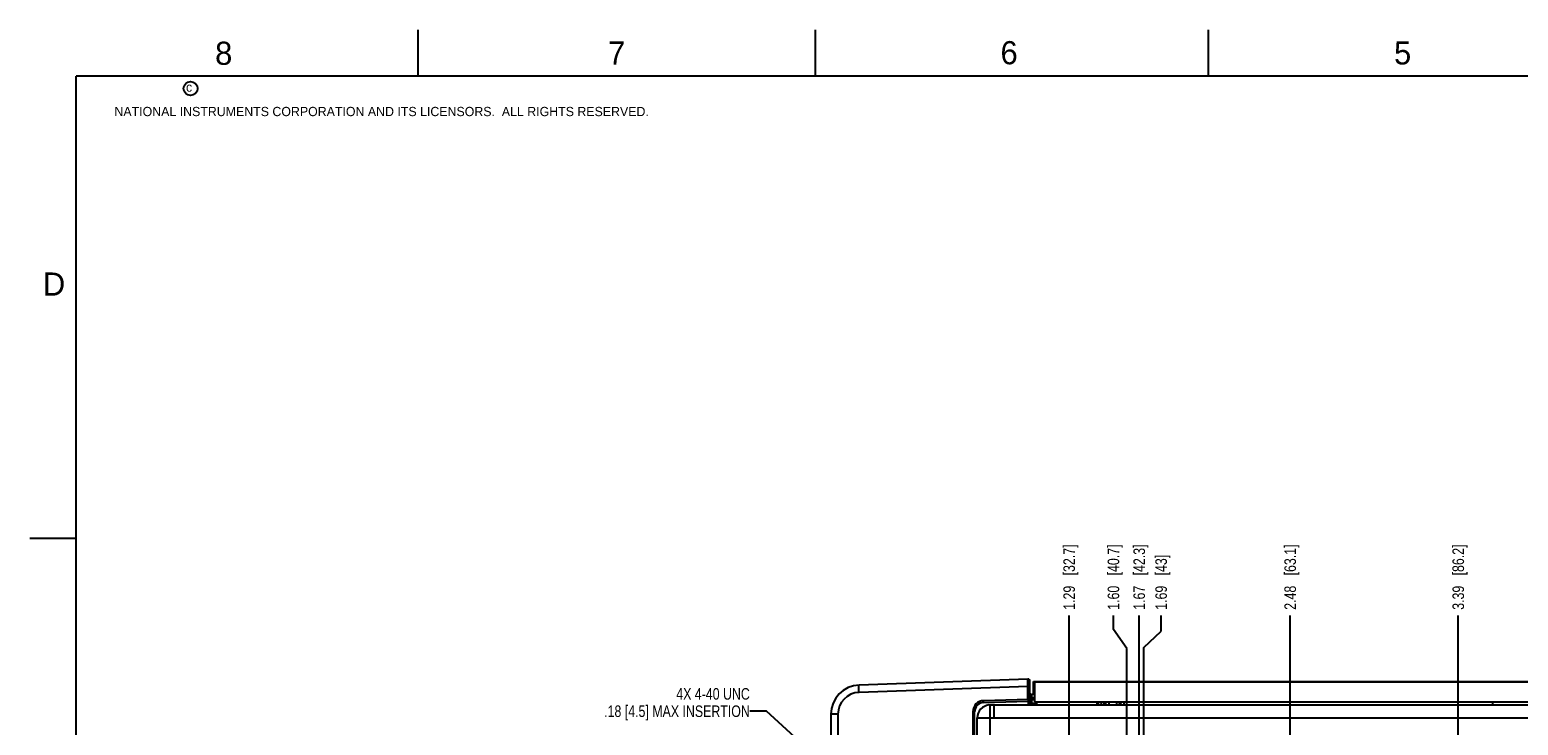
# Model space of a CAD drawing. Header units: inches. Extents: x 0 to 34, y 0 to 22.
# Tile 17 of 29: x 0 to 16.1, y 14.5 to 22. Entities that reach past the tile are written whole.
import ezdxf

# ---------------------------------------------------------------- set-up
doc = ezdxf.new("R2010")
doc.units = ezdxf.units.IN
doc.header["$LTSCALE"] = 1.87
doc.header["$MEASUREMENT"] = 0
doc.layers.get('0').update_dxf_attribs({"linetype": 'CONTINUOUS'})
for name, color, linetype in [('02___PRT_ALL_AXES', 7, 'CONTINUOUS'), ('DETAIL', 7, 'CONTINUOUS'), ('DIMENSIONS', 7, 'CONTINUOUS')]:
    doc.layers.add(name, color=color, linetype=linetype)
doc.styles.get("Standard").update_dxf_attribs({"font": 'txt', "width": 0.8})
doc.styles.add('TEXTSTYLE_2', font='txt')
doc.dimstyles.new('DIMSTYLE_3', dxfattribs={"dimtxt": 0.125, "dimasz": 0.18, "dimexe": 0.125, "dimexo": 0.0625, "dimgap": 0.09, "dimtad": 0, "dimtih": 1, "dimtoh": 1, "dimlfac": 0.5, "dimzin": 4, "dimdsep": 46, "dimtxsty": 'STANDARD', "dimblk": '_FILLED', "dimblk1": '_FILLED', "dimblk2": '_FILLED', "dimcen": 0.09, "dimadec": 0, "dimazin": 0, "dimtp": 0.01, "dimtm": 0.01, "dimtfac": 1, "dimtofl": 0, "dimtmove": 0, "dimatfit": 3, "dimldrblk": '_FILLED', "dimfxl": 1, "dimtolj": 1, "dimtzin": 4, "dimarcsym": 0})
doc.dimstyles.get("Standard").update_dxf_attribs({"dimtxt": 0.125, "dimasz": 0.18, "dimexe": 0.125, "dimexo": 0.0625, "dimgap": 0.09, "dimtad": 0, "dimtih": 1, "dimtoh": 1, "dimzin": 4, "dimdsep": 46, "dimtxsty": 'STANDARD', "dimblk": '_FILLED', "dimblk1": '_FILLED', "dimblk2": '_FILLED', "dimcen": 0.09, "dimadec": 0, "dimazin": 0, "dimtol": 1, "dimtp": 0.02, "dimtm": 0.02, "dimtfac": 1, "dimtofl": 0, "dimtmove": 0, "dimatfit": 3, "dimldrblk": '_FILLED', "dimfxl": 1, "dimtolj": 1, "dimtzin": 4, "dimarcsym": 0})

# ---------------------------------------------------------------- blocks, each defined once
blk = doc.blocks.new('*D28')
at = {"layer": 'DIMENSIONS', "color": 2, "linetype": 'CONTINUOUS'}
blk.add_line((11.243, 11.888), (11.243, 15.665), dxfattribs=at)
at = {"layer": 'DIMENSIONS', "color": 2, "linetype": 'CONTINUOUS', "insert": (11.181, 15.727), "char_height": 0.125, "width": 1.125, "attachment_point": 1, "rotation": 90, "line_spacing_factor": 0.9}
blk.add_mtext('1.29{\\Ftxt.shx;\\W1.000000;\\H0.125000; }[32.7]', dxfattribs=at)
blk = doc.blocks.new('_FILLED')
at = {"color": 0, "linetype": 'BYBLOCK'}
blk.add_solid([(0, 0), (-1, 0.174), (-1, -0.174)], dxfattribs=at)
blk = doc.blocks.new('*D29')
at = {"layer": 'DIMENSIONS', "color": 2, "linetype": 'CONTINUOUS'}
blk.add_line((12.001, 11.776), (12.001, 15.665), dxfattribs=at)
at = {"layer": 'DIMENSIONS', "color": 2, "linetype": 'CONTINUOUS', "insert": (11.939, 15.727), "char_height": 0.125, "width": 1.125, "attachment_point": 1, "rotation": 90, "line_spacing_factor": 0.9}
blk.add_mtext('1.67{\\Ftxt.shx;\\W1.000000;\\H0.125000; }[42.3]', dxfattribs=at)
blk = doc.blocks.new('*D30')
at = {"layer": 'DIMENSIONS', "color": 2, "linetype": 'CONTINUOUS'}
for p, q in [((11.722, 15.513), (11.722, 15.665)), ((11.868, 15.307), (11.722, 15.513)), ((11.868, 13.804), (11.868, 15.307))]:
    blk.add_line(p, q, dxfattribs=at)
at = {"layer": 'DIMENSIONS', "color": 2, "linetype": 'CONTINUOUS', "insert": (11.66, 15.727), "char_height": 0.125, "width": 1.125, "attachment_point": 1, "rotation": 90, "line_spacing_factor": 0.9}
blk.add_mtext('1.60{\\Ftxt.shx;\\W1.000000;\\H0.125000; }[40.7]', dxfattribs=at)
blk = doc.blocks.new('*D31')
at = {"layer": 'DIMENSIONS', "color": 2, "linetype": 'CONTINUOUS'}
blk.add_line((13.634, 13.616), (13.634, 15.665), dxfattribs=at)
at = {"layer": 'DIMENSIONS', "color": 2, "linetype": 'CONTINUOUS', "insert": (13.572, 15.727), "char_height": 0.125, "width": 1.125, "attachment_point": 1, "rotation": 90, "line_spacing_factor": 0.9}
blk.add_mtext('2.48{\\Ftxt.shx;\\W1.000000;\\H0.125000; }[63.1]', dxfattribs=at)
blk = doc.blocks.new('*D32')
at = {"layer": 'DIMENSIONS', "color": 2, "linetype": 'CONTINUOUS'}
for p, q in [((12.238, 15.497), (12.238, 15.665)), ((12.053, 15.318), (12.238, 15.497)), ((12.053, 14.344), (12.053, 15.318))]:
    blk.add_line(p, q, dxfattribs=at)
at = {"layer": 'DIMENSIONS', "color": 2, "linetype": 'CONTINUOUS', "insert": (12.176, 15.727), "char_height": 0.125, "width": 0.925, "attachment_point": 1, "rotation": 90, "line_spacing_factor": 0.9}
blk.add_mtext('1.69{\\Ftxt.shx;\\W1.000000;\\H0.125000; }[43]', dxfattribs=at)
blk = doc.blocks.new('*D33')
at = {"layer": 'DIMENSIONS', "color": 2, "linetype": 'CONTINUOUS'}
blk.add_line((15.452, 13.599), (15.452, 15.665), dxfattribs=at)
at = {"layer": 'DIMENSIONS', "color": 2, "linetype": 'CONTINUOUS', "insert": (15.39, 15.727), "char_height": 0.125, "width": 1.125, "attachment_point": 1, "rotation": 90, "line_spacing_factor": 0.9}
blk.add_mtext('3.39{\\Ftxt.shx;\\W1.000000;\\H0.125000; }[86.2]', dxfattribs=at)

msp = doc.modelspace()

# ---------------------------------------------------------------- linework, layer by layer
at = {"color": 2, "linetype": 'CONTINUOUS'}
for p, q in [((4.2, 21.5), (4.2, 22)), ((8.5, 21.5), (8.5, 22)), ((12.75, 21.5), (12.75, 22)), ((0, 16.5), (0.5, 16.5))]:
    msp.add_line(p, q, dxfattribs=at)
at = {"color": 7, "linetype": 'CONTINUOUS'}
for p, q in [((10.798, 14.977), (8.971, 14.913)), ((10.798, 14.898), (8.971, 14.834)), ((10.798, 14.756), (10.798, 14.898)), ((10.798, 14.898), (10.818, 14.898)), ((10.818, 14.698), (10.818, 14.957)), ((10.858, 14.812), (10.858, 14.953)), ((10.858, 14.953), (16.579, 14.953)), ((10.867, 14.814), (10.858, 14.814)), ((10.867, 14.947), (10.867, 14.731)), ((10.867, 14.947), (16.527, 14.947)), ((10.799, 14.756), (10.317, 14.744)), ((10.317, 14.724), (10.799, 14.737)), ((10.799, 14.737), (10.799, 14.698)), ((10.799, 14.737), (10.818, 14.737)), ((10.818, 14.772), (10.824, 14.772)), ((10.818, 14.713), (10.837, 14.713)), ((10.824, 14.772), (10.837, 14.772)), ((10.867, 14.812), (10.836, 14.812)), ((10.836, 14.812), (10.837, 14.774)), ((10.837, 14.774), (10.837, 14.772)), ((10.867, 14.774), (10.837, 14.774)), ((10.837, 14.772), (10.837, 14.753)), ((10.837, 14.772), (10.867, 14.772)), ((10.837, 14.713), (10.837, 14.698)), ((10.893, 14.712), (10.837, 14.713)), ((10.867, 14.752), (10.838, 14.753)), ((10.867, 14.731), (16.527, 14.731)), ((11.627, 14.731), (11.624, 14.729)), ((11.624, 14.698), (11.624, 14.729)), ((11.635, 14.731), (11.635, 14.698)), ((11.674, 14.731), (11.674, 14.698)), ((11.754, 14.731), (11.754, 14.698)), ((11.777, 14.731), (11.78, 14.727)), ((11.78, 14.727), (11.793, 14.699)), ((11.835, 14.731), (11.835, 14.697)), ((8.667, 14.598), (8.667, 8.419)), ((8.743, 14.598), (8.667, 14.598)), ((8.743, 14.598), (8.743, 8.419)), ((10.202, 14.626), (10.202, 8.391)), ((10.221, 14.626), (10.202, 14.626)), ((10.221, 8.391), (10.221, 14.626))]:
    msp.add_line(p, q, dxfattribs=at)
at = {"color": 3, "linetype": 'CONTINUOUS'}
for p, q in [((10.376, 14.698), (10.39, 14.698)), ((10.39, 8.319), (10.39, 14.698)), ((10.39, 14.698), (16.491, 14.698)), ((10.43, 14.698), (10.43, 14.558)), ((10.893, 14.698), (10.893, 14.731)), ((11.548, 14.698), (11.548, 14.731)), ((15.825, 14.698), (15.825, 14.731)), ((10.25, 8.458), (10.25, 14.558)), ((10.25, 14.558), (16.631, 14.558))]:
    msp.add_line(p, q, dxfattribs=at)
at = {"color": 7, "linetype": 'CONTINUOUS', "const_width": 0.02}
for points in [[(0.5, 21.5), (0.5, 0.5)], [(33.5, 21.5), (0.5, 21.5)]]:
    msp.add_lwpolyline(points, dxfattribs=at)
at = {"color": 2, "linetype": 'CONTINUOUS'}
msp.add_circle((1.74, 21.365), 0.0754, dxfattribs=at)
at = {"color": 7, "linetype": 'CONTINUOUS'}
for centre, radius, start, end in [((10.799, 14.957), 0.0197, 0, 92), ((8.982, 14.598), 0.315, 92, 180), ((8.979, 14.598), 0.236, 92.0005, 179.9995), ((10.836, 14.832), 0.0197, 203.1281, 270), ((10.32, 14.626), 0.118, 91.5, 180), ((10.32, 14.626), 0.0984, 91.5068, 179.993), ((10.799, 14.776), 0.0197, 271.5, 360), ((10.838, 14.772), 0.0197, 184.7365, 267.4768), ((10.837, 14.773), 0.0197, 234.9182, 270), ((10.82, 15.422), 0.648, 270.6627, 271.532), ((6.675, 14.734), 4.917, 359.5911, 359.9332), ((11.585, 14.729), 0.0393, 0.0158, 3.5859), ((11.835, 14.697), 0.0394, 118.0345, 179.9743)]:
    msp.add_arc(centre, radius, start, end, dxfattribs=at)
at = {"color": 3, "linetype": 'CONTINUOUS'}
msp.add_arc((10.39, 14.558), 0.14, 95.6689, 180, dxfattribs=at)
at = {"color": 7, "linetype": 'CONTINUOUS'}
for points, knots in [([(10.798, 14.898), (10.798, 14.903), (10.798, 14.913), (10.798, 14.928), (10.798, 14.941), (10.798, 14.951), (10.798, 14.959), (10.798, 14.963), (10.798, 14.967), (10.798, 14.97), (10.798, 14.973), (10.798, 14.975), (10.798, 14.976), (10.798, 14.976), (10.798, 14.977), (10.798, 14.977), (10.798, 14.977)], [0, 0, 0, 0, 0.194887, 0.382651, 0.555473, 0.706938, 0.772852, 0.831309, 0.881736, 0.9237, 0.956777, 0.980622, 0.989026, 0.995061, 0.998713, 1, 1, 1, 1]), ([(8.971, 14.834), (8.97, 14.839), (8.97, 14.849), (8.97, 14.864), (8.97, 14.877), (8.97, 14.889), (8.97, 14.898), (8.97, 14.903), (8.97, 14.907), (8.97, 14.909), (8.97, 14.911), (8.97, 14.912), (8.971, 14.913), (8.971, 14.913)], [0, 0, 0, 0, 0.194311, 0.381918, 0.554511, 0.705679, 0.829766, 0.880213, 0.922221, 0.955324, 0.979311, 0.994089, 1, 1, 1, 1]), ([(10.317, 14.724), (10.317, 14.727), (10.317, 14.73), (10.317, 14.735), (10.317, 14.738), (10.317, 14.74), (10.317, 14.742), (10.317, 14.743), (10.317, 14.744), (10.317, 14.744)], [0, 0, 0, 0, 0.381823, 0.555143, 0.70652, 0.830743, 0.922937, 0.979948, 1, 1, 1, 1]), ([(10.799, 14.756), (10.799, 14.756), (10.799, 14.756), (10.799, 14.755), (10.799, 14.753), (10.799, 14.751), (10.799, 14.748), (10.799, 14.743), (10.799, 14.739), (10.799, 14.737)], [0, 0, 0, 0, 0.01961, 0.076478, 0.16883, 0.293168, 0.444688, 0.617531, 1, 1, 1, 1]), ([(10.818, 14.774), (10.819, 14.774), (10.822, 14.774), (10.825, 14.774), (10.828, 14.774)], [0, 0, 0, 0, 0.316673, 1, 1, 1, 1]), ([(10.838, 14.753), (10.838, 14.753), (10.838, 14.752), (10.837, 14.752), (10.837, 14.751), (10.837, 14.75), (10.837, 14.748), (10.837, 14.745), (10.837, 14.741), (10.837, 14.735), (10.837, 14.728), (10.837, 14.721), (10.837, 14.716), (10.837, 14.713)], [0, 0, 0, 0, 0.004964, 0.019385, 0.043198, 0.076243, 0.118178, 0.168583, 0.292928, 0.444396, 0.617246, 0.805063, 1, 1, 1, 1]), ([(11.62, 14.727), (11.616, 14.727), (11.607, 14.727), (11.597, 14.727), (11.592, 14.728)], [0, 0, 0, 0, 0.425164, 1, 1, 1, 1]), ([(11.624, 14.729), (11.624, 14.728), (11.622, 14.727), (11.621, 14.727), (11.62, 14.727)], [0, 0, 0, 0, 0.33111, 1, 1, 1, 1])]:
    msp.add_open_spline(points, degree=3, knots=knots, dxfattribs=at)
for points in [[(11.592, 14.728), (11.592, 14.729), (11.592, 14.73), (11.592, 14.731)], [(11.793, 14.699), (11.793, 14.704), (11.795, 14.71), (11.796, 14.714)], [(11.796, 14.714), (11.799, 14.721), (11.805, 14.728), (11.811, 14.732)]]:
    msp.add_open_spline(points, degree=3, dxfattribs=at)
at = {"layer": '02___PRT_ALL_AXES', "color": 7, "linetype": 'CONTINUOUS'}
for p, q in [((11.553, 14.733), (11.553, 14.698)), ((11.553, 14.728), (11.592, 14.728))]:
    msp.add_line(p, q, dxfattribs=at)

# ---------------------------------------------------------------- texts
at = {"color": 2, "linetype": 'CONTINUOUS', "attachment_point": 1, "line_spacing_factor": 0.9, "style": 'TEXTSTYLE_2'}
for s, insert, char_height, width in [('8', (2.005, 21.871), 0.25, 0.25), ('7', (6.256, 21.874), 0.25, 0.25), ('6', (10.501, 21.877), 0.25, 0.25), ('5', (14.758, 21.875), 0.25, 0.25), ('c', (1.69, 21.43), 0.1, 0.1), ('NATIONAL INSTRUMENTS CORPORATION AND ITS LICENSORS.  ALL RIGHTS RESERVED.', (0.916, 21.166), 0.1, 7.3), ('D', (0.142, 19.375), 0.25, 0.25)]:
    msp.add_mtext(s, dxfattribs=dict(at, insert=insert, char_height=char_height, width=width))
at = {"layer": 'DETAIL', "color": 2, "linetype": 'CONTINUOUS', "insert": (7.789, 14.88), "char_height": 0.125, "width": 2.3, "attachment_point": 3, "line_spacing_factor": 0.9}
msp.add_mtext('4X 4-40 UNC\\P.18 [4.5] MAX INSERTION', dxfattribs=at)

# ---------------------------------------------------------------- dimensions: what is measured, and where the dimension line sits
at = {"layer": 'DIMENSIONS', "color": 2, "linetype": 'CONTINUOUS'}
for feature_location, offset, dtype, origin, picture, middle in [((11.243, 11.888), (0, 3.777), 1, (8.667, 11.825), '*D28', (11.243, 16.29)), ((12.001, 11.776), (0, 3.889), 1, (8.667, 11.714), '*D29', (12.001, 16.29)), ((11.868, 13.804), (-0.146, 1.861), 0, (8.667, 13.741), '*D30', (11.722, 16.29)), ((13.634, 13.616), (0, 2.049), 1, (8.667, 13.554), '*D31', (13.634, 16.29)), ((15.452, 13.599), (0, 2.066), 1, (8.667, 13.537), '*D33', (15.452, 16.29)), ((12.053, 14.344), (0.185, 1.321), 0, (8.667, 14.282), '*D32', (12.238, 16.19))]:
    dim = msp.add_ordinate_dim(feature_location=feature_location, offset=offset, dtype=dtype, origin=origin, dimstyle='DIMSTYLE_3', override={"dimtad": 1, "dimtih": 0, "dimtoh": 0}, dxfattribs=at)
    dim.commit()
    dim.dimension.update_dxf_attribs({"geometry": picture, "text_midpoint": middle})

# ---------------------------------------------------------------- leaders
at = {"layer": 'DETAIL', "color": 2, "linetype": 'CONTINUOUS'}
msp.add_leader([(11.198, 11.691), (7.969, 14.63), (7.789, 14.63)], dimstyle='STANDARD', override={"dimtad": 0}, dxfattribs=at)

doc.saveas('drawing.dxf')
